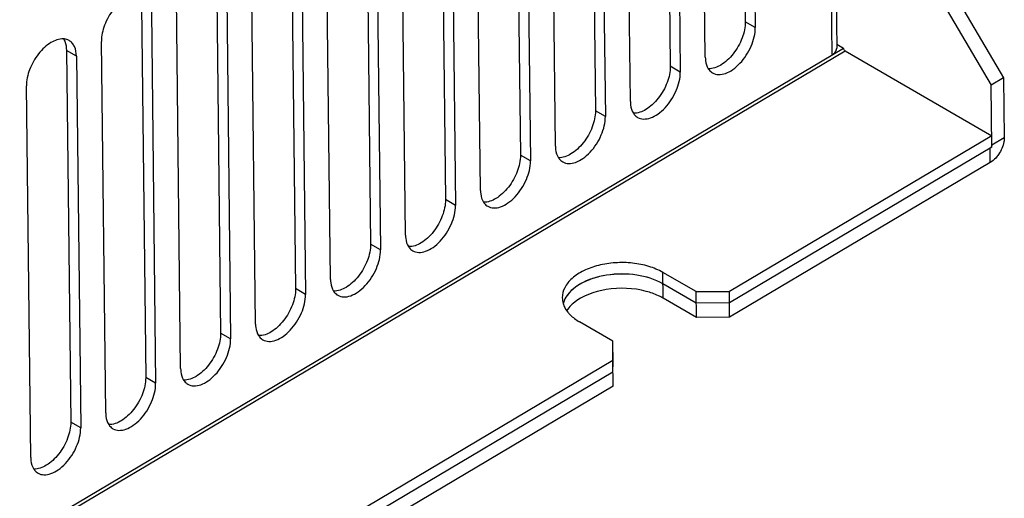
# Model space of a CAD drawing. Header units: millimetres. Extents: x 1117 to 38156, y -1945 to 7303.
# Tile 225 of 256: x 8111 to 8194, y 749 to 790. Entities that reach past the tile are written whole.
import ezdxf

# ---------------------------------------------------------------- set-up
doc = ezdxf.new("R2010")
doc.units = ezdxf.units.MM

msp = doc.modelspace()

# ---------------------------------------------------------------- linework, layer by layer
at = {"linetype": 'Continuous'}
for p, q in [((8178.933, 872.627), (8179.92, 787.111)), ((8178.523, 872.038), (8179.509, 786.522)), ((8171.789, 820.928), (8172.153, 789.345)), ((8172.637, 820.437), (8173.002, 788.854)), ((8168.758, 786.334), (8168.393, 817.916)), ((8165.423, 817.148), (8165.787, 785.565)), ((8166.271, 816.656), (8166.636, 785.074)), ((8162.392, 782.554), (8162.027, 814.136)), ((8159.057, 813.368), (8159.421, 781.785)), ((8159.905, 812.876), (8160.27, 781.294)), ((8152.691, 809.588), (8153.055, 778.005)), ((8156.026, 778.773), (8155.661, 810.356)), ((8153.539, 809.096), (8153.904, 777.513)), ((8149.66, 774.993), (8149.295, 806.576)), ((8181.347, 806.284), (8194.094, 784.578)), ((8146.325, 805.807), (8146.689, 774.225)), ((8180.286, 805.654), (8193.033, 783.948)), ((8147.173, 805.316), (8147.537, 773.733)), ((8139.959, 802.027), (8140.323, 770.445)), ((8143.293, 771.213), (8142.929, 802.796)), ((8140.807, 801.536), (8141.171, 769.953)), ((8136.927, 767.433), (8136.563, 799.016)), ((8133.593, 798.247), (8133.957, 766.664)), ((8134.441, 797.756), (8134.805, 766.173)), ((8130.561, 763.653), (8130.197, 795.235)), ((8127.227, 794.467), (8127.591, 762.884)), ((8128.075, 793.975), (8128.439, 762.393)), ((8124.195, 759.873), (8123.831, 791.455)), ((8120.861, 790.687), (8121.225, 759.104)), ((8121.709, 790.195), (8122.073, 758.613)), ((8173.002, 788.854), (8172.153, 789.345)), ((7978.337, 667.065), (8180.5, 787.11)), ((8117.829, 756.092), (8117.465, 787.675)), ((8179.916, 787.448), (8180.5, 787.11)), ((7978.48, 666.821), (8180.643, 786.866)), ((8115.343, 786.415), (8114.495, 786.907)), ((8114.495, 786.907), (8114.859, 755.324)), ((8115.343, 786.415), (8115.707, 754.832)), ((8180.643, 786.866), (8193.083, 779.656)), ((8166.636, 785.074), (8165.787, 785.565)), ((8194.094, 784.578), (8193.033, 783.948)), ((8194.094, 784.578), (8194.153, 779.477)), ((8111.463, 752.312), (8111.099, 783.895)), ((8193.094, 778.685), (8193.033, 783.948)), ((8160.27, 781.294), (8159.421, 781.785)), ((8193.083, 779.656), (8170.802, 766.426)), ((8194.153, 779.477), (8193.092, 778.847)), ((8193.094, 778.685), (8170.813, 765.454)), ((8192.967, 777.386), (8192.953, 778.601)), ((8153.904, 777.513), (8153.055, 778.005)), ((8192.967, 777.386), (8170.827, 764.239)), ((8147.537, 773.733), (8146.689, 774.225)), ((8141.171, 769.953), (8140.323, 770.445)), ((8167.973, 766.405), (8165.146, 768.043)), ((8165.171, 765.857), (8165.146, 768.043)), ((8167.985, 765.433), (8165.157, 767.072)), ((8134.805, 766.173), (8133.957, 766.664)), ((8167.973, 766.405), (8170.802, 766.426)), ((8167.999, 764.218), (8167.973, 766.405)), ((8170.827, 764.239), (8170.802, 766.426)), ((8167.999, 764.218), (8165.171, 765.857)), ((8170.813, 765.454), (8167.985, 765.433)), ((8160.9, 762.205), (8158.073, 763.843)), ((8170.827, 764.239), (8167.999, 764.218)), ((8128.439, 762.393), (8127.591, 762.884)), ((8160.899, 760.545), (8160.9, 762.205)), ((8160.911, 761.233), (8160.911, 760.018)), ((8160.899, 760.545), (8015.187, 674.022)), ((8160.924, 758.359), (8160.899, 760.545)), ((8160.91, 759.574), (8015.199, 673.05)), ((8122.073, 758.613), (8121.225, 759.104)), ((8160.924, 758.359), (8015.213, 671.835)), ((8115.707, 754.832), (8114.859, 755.324))]:
    msp.add_line(p, q, dxfattribs=at)
for centre, radius, start, end in [((8162.679, 761.543), 4.982, 59.98123, 65.08143), ((8158.706, 764.823), 2.104, 153.75327, 155.49094), ((8159.746, 762.795), 3.42, 130.16053, 133.83057)]:
    msp.add_arc(centre, radius, start, end, dxfattribs=at)
for points, knots in [([(8120.602, 791.67), (8120.233, 791.689), (8119.633, 791.46), (8118.968, 790.944), (8118.295, 790.209), (8117.683, 789.125), (8117.459, 788.142), (8117.465, 787.675)], [0, 0, 0, 0, 0.202171, 0.326704, 0.462468, 0.744279, 1, 1, 1, 1]), ([(8172.153, 789.345), (8172.159, 788.878), (8171.935, 787.895), (8171.323, 786.812), (8170.65, 786.076), (8169.985, 785.561), (8169.385, 785.332), (8169.016, 785.35)], [0, 0, 0, 0, 0.255721, 0.537532, 0.673296, 0.797829, 1, 1, 1, 1]), ([(8169.375, 784.998), (8169.526, 784.911), (8169.905, 784.814), (8170.516, 784.938), (8171.139, 785.281), (8171.736, 785.813), (8172.262, 786.492), (8172.791, 787.482), (8173.008, 788.317), (8173.002, 788.854)], [0, 0, 0, 0, 0.087034, 0.186792, 0.304669, 0.439047, 0.584025, 0.731562, 1, 1, 1, 1]), ([(8114.236, 787.89), (8113.867, 787.908), (8113.267, 787.68), (8112.602, 787.164), (8111.929, 786.429), (8111.317, 785.345), (8111.093, 784.362), (8111.099, 783.895)], [0, 0, 0, 0, 0.202171, 0.326704, 0.462468, 0.744279, 1, 1, 1, 1]), ([(8114.725, 787.751), (8114.689, 787.771), (8114.536, 787.848), (8114.365, 787.884), (8114.236, 787.89)], [0, 0, 0, 0, 0.24473, 1, 1, 1, 1]), ([(8114.24, 787.888), (8114.282, 787.823), (8114.44, 787.52), (8114.492, 787.17), (8114.495, 786.907)], [0, 0, 0, 0, 0.226206, 1, 1, 1, 1]), ([(8115.343, 786.415), (8115.34, 786.694), (8115.276, 787.104), (8115.003, 787.543), (8114.822, 787.694), (8114.725, 787.751)], [0, 0, 0, 0, 0.546574, 0.780783, 1, 1, 1, 1]), ([(8179.509, 786.522), (8179.627, 786.591), (8179.828, 786.75), (8179.921, 787), (8179.92, 787.111)], [0, 0, 0, 0, 0.549541, 1, 1, 1, 1]), ([(8180.643, 786.866), (8180.623, 786.877), (8180.549, 786.94), (8180.501, 787.037), (8180.5, 787.11)], [0, 0, 0, 0, 0.241199, 1, 1, 1, 1]), ([(8168.758, 786.334), (8168.759, 786.239), (8168.78, 785.901), (8168.879, 785.559), (8169.012, 785.352)], [0, 0, 0, 0, 0.277301, 1, 1, 1, 1]), ([(8165.787, 785.565), (8165.793, 785.098), (8165.569, 784.115), (8164.957, 783.032), (8164.284, 782.296), (8163.619, 781.78), (8163.019, 781.552), (8162.65, 781.57)], [0, 0, 0, 0, 0.255721, 0.537532, 0.673296, 0.797829, 1, 1, 1, 1]), ([(8169.012, 785.352), (8169.036, 785.315), (8169.135, 785.177), (8169.266, 785.061), (8169.375, 784.998)], [0, 0, 0, 0, 0.259322, 1, 1, 1, 1]), ([(8163.009, 781.218), (8163.16, 781.131), (8163.539, 781.034), (8164.149, 781.158), (8164.773, 781.501), (8165.37, 782.033), (8165.896, 782.712), (8166.425, 783.702), (8166.642, 784.537), (8166.636, 785.074)], [0, 0, 0, 0, 0.087034, 0.186792, 0.304669, 0.439047, 0.584025, 0.731562, 1, 1, 1, 1]), ([(8162.392, 782.554), (8162.393, 782.459), (8162.414, 782.12), (8162.513, 781.779), (8162.646, 781.572)], [0, 0, 0, 0, 0.277301, 1, 1, 1, 1]), ([(8159.421, 781.785), (8159.427, 781.318), (8159.203, 780.335), (8158.591, 779.251), (8157.918, 778.516), (8157.253, 778), (8156.653, 777.772), (8156.284, 777.79)], [0, 0, 0, 0, 0.255721, 0.537532, 0.673296, 0.797829, 1, 1, 1, 1]), ([(8156.643, 777.438), (8156.794, 777.351), (8157.173, 777.253), (8157.783, 777.378), (8158.407, 777.721), (8159.004, 778.253), (8159.53, 778.932), (8160.059, 779.921), (8160.276, 780.757), (8160.27, 781.294)], [0, 0, 0, 0, 0.087034, 0.186792, 0.304669, 0.439047, 0.584025, 0.731562, 1, 1, 1, 1]), ([(8162.646, 781.572), (8162.67, 781.535), (8162.769, 781.397), (8162.9, 781.281), (8163.009, 781.218)], [0, 0, 0, 0, 0.259322, 1, 1, 1, 1]), ([(8194.153, 779.477), (8194.155, 779.363), (8194.106, 778.864), (8193.892, 778.389), (8193.673, 778.072)], [0, 0, 0, 0, 0.227747, 1, 1, 1, 1]), ([(8156.026, 778.773), (8156.027, 778.679), (8156.048, 778.34), (8156.147, 777.999), (8156.28, 777.792)], [0, 0, 0, 0, 0.277301, 1, 1, 1, 1]), ([(8193.007, 778.645), (8192.998, 778.636), (8192.981, 778.62), (8192.962, 778.606), (8192.953, 778.601)], [0, 0, 0, 0, 0.522211, 1, 1, 1, 1]), ([(8153.055, 778.005), (8153.061, 777.538), (8152.837, 776.555), (8152.225, 775.471), (8151.552, 774.736), (8150.887, 774.22), (8150.287, 773.992), (8149.918, 774.01)], [0, 0, 0, 0, 0.255721, 0.537532, 0.673296, 0.797829, 1, 1, 1, 1]), ([(8156.28, 777.792), (8156.304, 777.755), (8156.403, 777.617), (8156.534, 777.501), (8156.643, 777.438)], [0, 0, 0, 0, 0.259322, 1, 1, 1, 1]), ([(8150.277, 773.658), (8150.428, 773.571), (8150.807, 773.473), (8151.417, 773.597), (8152.041, 773.941), (8152.638, 774.473), (8153.164, 775.152), (8153.693, 776.141), (8153.91, 776.977), (8153.904, 777.513)], [0, 0, 0, 0, 0.087034, 0.186792, 0.304669, 0.439047, 0.584025, 0.731562, 1, 1, 1, 1]), ([(8149.66, 774.993), (8149.661, 774.899), (8149.682, 774.56), (8149.781, 774.219), (8149.914, 774.012)], [0, 0, 0, 0, 0.277301, 1, 1, 1, 1]), ([(8146.689, 774.225), (8146.695, 773.758), (8146.471, 772.775), (8145.859, 771.691), (8145.186, 770.956), (8144.521, 770.44), (8143.921, 770.211), (8143.552, 770.23)], [0, 0, 0, 0, 0.255721, 0.537532, 0.673296, 0.797829, 1, 1, 1, 1]), ([(8143.911, 769.878), (8144.062, 769.79), (8144.441, 769.693), (8145.051, 769.817), (8145.675, 770.16), (8146.271, 770.692), (8146.798, 771.371), (8147.327, 772.361), (8147.544, 773.196), (8147.537, 773.733)], [0, 0, 0, 0, 0.087034, 0.186792, 0.304669, 0.439047, 0.584025, 0.731562, 1, 1, 1, 1]), ([(8149.914, 774.012), (8149.938, 773.974), (8150.037, 773.836), (8150.168, 773.721), (8150.277, 773.658)], [0, 0, 0, 0, 0.259322, 1, 1, 1, 1]), ([(8143.293, 771.213), (8143.295, 771.119), (8143.315, 770.78), (8143.415, 770.438), (8143.548, 770.231)], [0, 0, 0, 0, 0.277301, 1, 1, 1, 1]), ([(8140.323, 770.445), (8140.329, 769.978), (8140.105, 768.995), (8139.493, 767.911), (8138.82, 767.176), (8138.155, 766.66), (8137.555, 766.431), (8137.186, 766.449)], [0, 0, 0, 0, 0.255721, 0.537532, 0.673296, 0.797829, 1, 1, 1, 1]), ([(8137.545, 766.097), (8137.696, 766.01), (8138.075, 765.913), (8138.685, 766.037), (8139.309, 766.38), (8139.905, 766.912), (8140.432, 767.591), (8140.961, 768.581), (8141.178, 769.416), (8141.171, 769.953)], [0, 0, 0, 0, 0.087034, 0.186792, 0.304669, 0.439047, 0.584025, 0.731562, 1, 1, 1, 1]), ([(8143.548, 770.231), (8143.571, 770.194), (8143.671, 770.056), (8143.802, 769.941), (8143.911, 769.878)], [0, 0, 0, 0, 0.259322, 1, 1, 1, 1]), ([(8165.146, 768.043), (8164.775, 768.258), (8163.935, 768.604), (8162.564, 768.872), (8161.114, 768.9), (8159.705, 768.686), (8158.45, 768.246), (8157.447, 767.612), (8156.773, 766.815), (8156.606, 766.179), (8156.61, 765.886)], [0, 0, 0, 0, 0.128353, 0.269524, 0.416317, 0.56047, 0.694208, 0.811881, 0.912045, 1, 1, 1, 1]), ([(8165.157, 767.072), (8164.48, 767.464), (8162.865, 767.948), (8160.405, 767.927), (8158.21, 767.266), (8157.071, 766.283), (8156.806, 765.725)], [0, 0, 0, 0, 0.256883, 0.538561, 0.797332, 1, 1, 1, 1]), ([(8165.157, 767.072), (8164.484, 767.462), (8162.877, 767.944), (8160.807, 767.937), (8159.197, 767.555), (8157.908, 767.001), (8157.092, 766.307), (8156.819, 765.753)], [0, 0, 0, 0, 0.256116, 0.537136, 0.672495, 0.796863, 1, 1, 1, 1]), ([(8136.927, 767.433), (8136.929, 767.339), (8136.949, 767), (8137.049, 766.658), (8137.182, 766.451)], [0, 0, 0, 0, 0.277301, 1, 1, 1, 1]), ([(8133.957, 766.664), (8133.963, 766.197), (8133.739, 765.214), (8133.127, 764.131), (8132.454, 763.395), (8131.789, 762.88), (8131.189, 762.651), (8130.82, 762.669)], [0, 0, 0, 0, 0.255721, 0.537532, 0.673296, 0.797829, 1, 1, 1, 1]), ([(8131.179, 762.317), (8131.33, 762.23), (8131.709, 762.133), (8132.319, 762.257), (8132.943, 762.6), (8133.539, 763.132), (8134.066, 763.811), (8134.595, 764.801), (8134.812, 765.636), (8134.805, 766.173)], [0, 0, 0, 0, 0.087034, 0.186792, 0.304669, 0.439047, 0.584025, 0.731562, 1, 1, 1, 1]), ([(8137.182, 766.451), (8137.205, 766.414), (8137.305, 766.276), (8137.436, 766.161), (8137.545, 766.097)], [0, 0, 0, 0, 0.259322, 1, 1, 1, 1]), ([(8163.749, 766.431), (8162.651, 766.724), (8160.453, 766.808), (8158.314, 766.062), (8157.54, 765.409)], [0, 0, 0, 0, 0.528922, 1, 1, 1, 1]), ([(8156.685, 765.4), (8156.704, 765.336), (8156.798, 765.075), (8156.946, 764.835), (8157.077, 764.67)], [0, 0, 0, 0, 0.240003, 1, 1, 1, 1]), ([(8157.077, 764.67), (8157.14, 764.592), (8157.43, 764.269), (8157.785, 764.01), (8158.073, 763.843)], [0, 0, 0, 0, 0.232727, 1, 1, 1, 1]), ([(8130.561, 763.653), (8130.562, 763.558), (8130.583, 763.22), (8130.683, 762.878), (8130.816, 762.671)], [0, 0, 0, 0, 0.277301, 1, 1, 1, 1]), ([(8127.591, 762.884), (8127.597, 762.417), (8127.373, 761.434), (8126.761, 760.351), (8126.088, 759.615), (8125.423, 759.099), (8124.823, 758.871), (8124.454, 758.889)], [0, 0, 0, 0, 0.255721, 0.537532, 0.673296, 0.797829, 1, 1, 1, 1]), ([(8124.813, 758.537), (8124.964, 758.45), (8125.343, 758.353), (8125.953, 758.477), (8126.577, 758.82), (8127.173, 759.352), (8127.7, 760.031), (8128.229, 761.021), (8128.446, 761.856), (8128.439, 762.393)], [0, 0, 0, 0, 0.087034, 0.186792, 0.304669, 0.439047, 0.584025, 0.731562, 1, 1, 1, 1]), ([(8130.816, 762.671), (8130.839, 762.634), (8130.938, 762.496), (8131.07, 762.38), (8131.179, 762.317)], [0, 0, 0, 0, 0.259322, 1, 1, 1, 1]), ([(8124.195, 759.873), (8124.196, 759.778), (8124.217, 759.439), (8124.317, 759.098), (8124.45, 758.891)], [0, 0, 0, 0, 0.277301, 1, 1, 1, 1]), ([(8121.225, 759.104), (8121.231, 758.637), (8121.007, 757.654), (8120.395, 756.57), (8119.722, 755.835), (8119.057, 755.319), (8118.457, 755.091), (8118.088, 755.109)], [0, 0, 0, 0, 0.255721, 0.537532, 0.673296, 0.797829, 1, 1, 1, 1]), ([(8118.447, 754.757), (8118.598, 754.67), (8118.977, 754.572), (8119.587, 754.697), (8120.21, 755.04), (8120.807, 755.572), (8121.333, 756.251), (8121.863, 757.24), (8122.08, 758.076), (8122.073, 758.613)], [0, 0, 0, 0, 0.087034, 0.186792, 0.304669, 0.439047, 0.584025, 0.731562, 1, 1, 1, 1]), ([(8124.45, 758.891), (8124.473, 758.854), (8124.572, 758.716), (8124.704, 758.6), (8124.813, 758.537)], [0, 0, 0, 0, 0.259322, 1, 1, 1, 1]), ([(8117.829, 756.092), (8117.83, 755.998), (8117.851, 755.659), (8117.951, 755.318), (8118.084, 755.111)], [0, 0, 0, 0, 0.277301, 1, 1, 1, 1]), ([(8114.859, 755.324), (8114.865, 754.857), (8114.641, 753.874), (8114.029, 752.79), (8113.356, 752.055), (8112.691, 751.539), (8112.091, 751.311), (8111.722, 751.329)], [0, 0, 0, 0, 0.255721, 0.537532, 0.673296, 0.797829, 1, 1, 1, 1]), ([(8112.081, 750.977), (8112.232, 750.89), (8112.611, 750.792), (8113.221, 750.916), (8113.844, 751.26), (8114.441, 751.792), (8114.967, 752.471), (8115.497, 753.46), (8115.714, 754.296), (8115.707, 754.832)], [0, 0, 0, 0, 0.087034, 0.186792, 0.304669, 0.439047, 0.584025, 0.731562, 1, 1, 1, 1]), ([(8118.084, 755.111), (8118.107, 755.074), (8118.206, 754.936), (8118.338, 754.82), (8118.447, 754.757)], [0, 0, 0, 0, 0.259322, 1, 1, 1, 1]), ([(8111.463, 752.312), (8111.464, 752.218), (8111.485, 751.879), (8111.585, 751.538), (8111.717, 751.331)], [0, 0, 0, 0, 0.277301, 1, 1, 1, 1]), ([(8111.717, 751.331), (8111.741, 751.293), (8111.84, 751.155), (8111.972, 751.04), (8112.081, 750.977)], [0, 0, 0, 0, 0.259322, 1, 1, 1, 1])]:
    msp.add_open_spline(points, degree=3, knots=knots, dxfattribs=at)
for points in [[(8193.092, 778.847), (8193.093, 778.774), (8193.056, 778.699), (8193.007, 778.645)], [(8193.426, 777.764), (8193.29, 777.619), (8193.137, 777.487), (8192.967, 777.386)], [(8193.673, 778.072), (8193.598, 777.964), (8193.515, 777.86), (8193.426, 777.764)], [(8164.778, 766.061), (8164.448, 766.215), (8164.101, 766.337), (8163.749, 766.431)], [(8156.61, 765.886), (8156.612, 765.722), (8156.638, 765.557), (8156.685, 765.4)], [(8156.806, 765.725), (8156.75, 765.608), (8156.705, 765.485), (8156.674, 765.359)], [(8156.792, 765.695), (8156.749, 765.601), (8156.713, 765.503), (8156.685, 765.403)], [(8157.377, 765.263), (8157.223, 765.114), (8157.082, 764.949), (8156.965, 764.769)]]:
    msp.add_open_spline(points, degree=3, dxfattribs=at)

doc.saveas('drawing.dxf')
